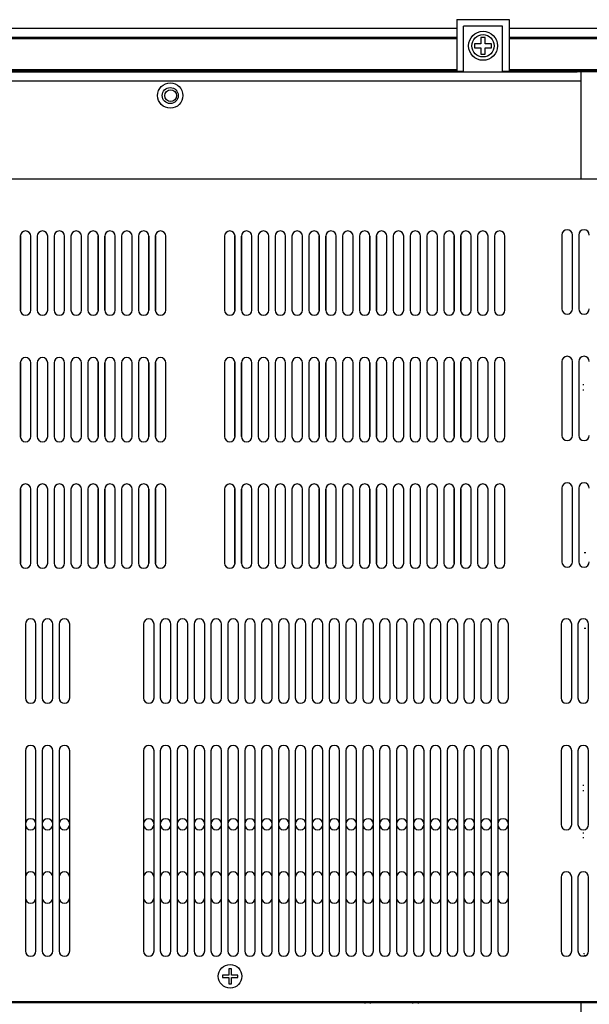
# Model space of a CAD drawing. Extents: x 4 to 74.2, y -80.9 to 9.5.
# Tile 4 of 50: x 20.2 to 26.9, y -70.9 to -59.2. Entities that reach past the tile are written whole.
import ezdxf

# ---------------------------------------------------------------- set-up
doc = ezdxf.new("R2010")
doc.units = 0
doc.header["$LTSCALE"] = 1.87
doc.header["$MEASUREMENT"] = 0
doc.layers.get('0').update_dxf_attribs({"linetype": 'CONTINUOUS'})
doc.layers.add('UNIT', color=7, linetype='CONTINUOUS')

msp = doc.modelspace()

# ---------------------------------------------------------------- linework, layer by layer
at = {"color": 7, "linetype": 'Continuous'}
for p, q in [((25.354, -59.207), (25.354, -59.827)), ((25.354, -59.207), (25.974, -59.207)), ((25.433, -59.827), (25.433, -59.286)), ((25.895, -59.286), (25.433, -59.286)), ((25.895, -59.827), (25.895, -59.286)), ((25.974, -59.207), (25.974, -59.827)), ((25.354, -59.313), (17.874, -59.313)), ((17.874, -59.413), (25.354, -59.413)), ((25.639, -59.417), (25.639, -59.492)), ((25.689, -59.417), (25.639, -59.417)), ((25.689, -59.492), (25.689, -59.417)), ((30.331, -59.313), (25.974, -59.313)), ((25.974, -59.413), (30.261, -59.413)), ((25.354, -59.433), (17.874, -59.433)), ((25.564, -59.492), (25.564, -59.542)), ((25.639, -59.492), (25.564, -59.492)), ((25.764, -59.492), (25.689, -59.492)), ((25.764, -59.542), (25.764, -59.492)), ((30.241, -59.433), (25.974, -59.433)), ((25.564, -59.542), (25.639, -59.542)), ((25.639, -59.542), (25.639, -59.617)), ((25.639, -59.617), (25.689, -59.617)), ((25.689, -59.617), (25.689, -59.542)), ((25.689, -59.542), (25.764, -59.542)), ((14.064, -59.827), (26.778, -59.827)), ((17.874, -59.798), (25.354, -59.798)), ((25.354, -59.813), (17.874, -59.813)), ((25.354, -59.817), (25.433, -59.817)), ((25.895, -59.817), (25.974, -59.817)), ((25.974, -59.798), (29.876, -59.798)), ((29.861, -59.813), (25.974, -59.813)), ((15.613, -59.932), (26.823, -59.932)), ((26.86, -63.538), (26.848, -63.538)), ((26.848, -63.595), (26.86, -63.595)), ((26.863, -65.524), (26.883, -65.524)), ((26.863, -66.424), (26.883, -66.424)), ((26.848, -68.285), (26.86, -68.285)), ((26.848, -68.348), (26.86, -68.348)), ((26.848, -68.848), (26.86, -68.848)), ((26.848, -68.905), (26.86, -68.905)), ((24.263, -70.859), (24.263, -70.871)), ((24.33, -70.871), (24.33, -70.859)), ((24.83, -70.871), (24.83, -70.859)), ((24.893, -70.859), (24.893, -70.871))]:
    msp.add_line(p, q, dxfattribs=at)
for centre, radius in [((25.664, -59.517), 0.172), ((25.664, -59.517), 0.132), ((21.956, -60.107), 0.15), ((21.961, -60.108), 0.07)]:
    msp.add_circle(centre, radius, dxfattribs=at)
msp.add_arc((26.831, -70.275), 0.032, 335.3607, 0, dxfattribs=at)
at = {"layer": 'UNIT', "linetype": 'Continuous'}
for p, q in [((29.71, -59.827), (26.778, -59.827)), ((26.823, -59.827), (26.823, -61.094)), ((15.561, -61.094), (26.823, -61.094)), ((15.561, -61.094), (26.847, -61.094)), ((15.561, -61.094), (29.787, -61.094)), ((20.178, -61.775), (20.178, -62.65)), ((20.179, -61.775), (20.179, -62.65)), ((20.303, -62.65), (20.303, -61.775)), ((20.304, -62.65), (20.304, -61.775)), ((20.378, -61.775), (20.378, -62.65)), ((20.379, -61.775), (20.379, -62.65)), ((20.503, -62.65), (20.503, -61.775)), ((20.504, -62.65), (20.504, -61.775)), ((20.578, -61.775), (20.578, -62.65)), ((20.579, -61.775), (20.579, -62.65)), ((20.703, -62.65), (20.703, -61.775)), ((20.704, -62.65), (20.704, -61.775)), ((20.778, -61.775), (20.778, -62.65)), ((20.779, -61.775), (20.779, -62.65)), ((20.903, -62.65), (20.903, -61.775)), ((20.904, -62.65), (20.904, -61.775)), ((20.978, -61.775), (20.978, -62.65)), ((20.979, -61.775), (20.979, -62.65)), ((21.103, -62.65), (21.103, -61.775)), ((21.104, -62.65), (21.104, -61.775)), ((21.178, -61.775), (21.178, -62.65)), ((21.179, -61.775), (21.179, -62.65)), ((21.303, -62.65), (21.303, -61.775)), ((21.304, -62.65), (21.304, -61.775)), ((21.378, -61.775), (21.378, -62.65)), ((21.379, -61.775), (21.379, -62.65)), ((21.503, -62.65), (21.503, -61.775)), ((21.504, -62.65), (21.504, -61.775)), ((21.578, -61.775), (21.578, -62.65)), ((21.579, -61.775), (21.579, -62.65)), ((21.703, -62.65), (21.703, -61.775)), ((21.704, -62.65), (21.704, -61.775)), ((21.778, -61.775), (21.778, -62.65)), ((21.779, -61.775), (21.779, -62.65)), ((21.903, -62.65), (21.903, -61.775)), ((21.904, -62.65), (21.904, -61.775)), ((22.598, -61.775), (22.598, -62.65)), ((22.599, -61.775), (22.599, -62.65)), ((22.723, -62.65), (22.723, -61.775)), ((22.724, -62.65), (22.724, -61.775)), ((22.798, -61.775), (22.798, -62.65)), ((22.799, -61.775), (22.799, -62.65)), ((22.923, -62.65), (22.923, -61.775)), ((22.924, -62.65), (22.924, -61.775)), ((22.998, -61.775), (22.998, -62.65)), ((22.999, -61.775), (22.999, -62.65)), ((23.123, -62.65), (23.123, -61.775)), ((23.124, -62.65), (23.124, -61.775)), ((23.198, -61.775), (23.198, -62.65)), ((23.199, -61.775), (23.199, -62.65)), ((23.323, -62.65), (23.323, -61.775)), ((23.324, -62.65), (23.324, -61.775)), ((23.398, -61.775), (23.398, -62.65)), ((23.399, -61.775), (23.399, -62.65)), ((23.523, -62.65), (23.523, -61.775)), ((23.524, -62.65), (23.524, -61.775)), ((23.598, -61.775), (23.598, -62.65)), ((23.599, -61.775), (23.599, -62.65)), ((23.723, -62.65), (23.723, -61.775)), ((23.724, -62.65), (23.724, -61.775)), ((23.798, -61.775), (23.798, -62.65)), ((23.799, -61.775), (23.799, -62.65)), ((23.923, -62.65), (23.923, -61.775)), ((23.924, -62.65), (23.924, -61.775)), ((23.998, -61.775), (23.998, -62.65)), ((23.999, -61.775), (23.999, -62.65)), ((24.123, -62.65), (24.123, -61.775)), ((24.124, -62.65), (24.124, -61.775)), ((24.198, -61.775), (24.198, -62.65)), ((24.199, -61.775), (24.199, -62.65)), ((24.323, -62.65), (24.323, -61.775)), ((24.324, -62.65), (24.324, -61.775)), ((24.398, -61.775), (24.398, -62.65)), ((24.399, -61.775), (24.399, -62.65)), ((24.523, -62.65), (24.523, -61.775)), ((24.524, -62.65), (24.524, -61.775)), ((24.598, -61.775), (24.598, -62.65)), ((24.599, -61.775), (24.599, -62.65)), ((24.723, -62.65), (24.723, -61.775)), ((24.724, -62.65), (24.724, -61.775)), ((24.798, -61.775), (24.798, -62.65)), ((24.799, -61.775), (24.799, -62.65)), ((24.923, -62.65), (24.923, -61.775)), ((24.924, -62.65), (24.924, -61.775)), ((24.998, -61.775), (24.998, -62.65)), ((24.999, -61.775), (24.999, -62.65)), ((25.123, -62.65), (25.123, -61.775)), ((25.124, -62.65), (25.124, -61.775)), ((25.198, -61.775), (25.198, -62.65)), ((25.199, -61.775), (25.199, -62.65)), ((25.323, -62.65), (25.323, -61.775)), ((25.324, -62.65), (25.324, -61.775)), ((25.398, -61.775), (25.398, -62.65)), ((25.399, -61.775), (25.399, -62.65)), ((25.523, -62.65), (25.523, -61.775)), ((25.524, -62.65), (25.524, -61.775)), ((25.598, -61.775), (25.598, -62.65)), ((25.599, -61.775), (25.599, -62.65)), ((25.723, -62.65), (25.723, -61.775)), ((25.724, -62.65), (25.724, -61.775)), ((25.798, -61.775), (25.798, -62.65)), ((25.799, -61.775), (25.799, -62.65)), ((25.923, -62.65), (25.923, -61.775)), ((25.924, -62.65), (25.924, -61.775)), ((26.599, -61.761), (26.599, -62.636)), ((26.724, -62.636), (26.724, -61.761)), ((26.799, -61.761), (26.799, -62.636)), ((20.178, -63.275), (20.178, -64.15)), ((20.179, -63.275), (20.179, -64.15)), ((20.303, -64.15), (20.303, -63.275)), ((20.304, -64.15), (20.304, -63.275)), ((20.378, -63.275), (20.378, -64.15)), ((20.379, -63.275), (20.379, -64.15)), ((20.503, -64.15), (20.503, -63.275)), ((20.504, -64.15), (20.504, -63.275)), ((20.578, -63.275), (20.578, -64.15)), ((20.579, -63.275), (20.579, -64.15)), ((20.703, -64.15), (20.703, -63.275)), ((20.704, -64.15), (20.704, -63.275)), ((20.778, -63.275), (20.778, -64.15)), ((20.779, -63.275), (20.779, -64.15)), ((20.903, -64.15), (20.903, -63.275)), ((20.904, -64.15), (20.904, -63.275)), ((20.978, -63.275), (20.978, -64.15)), ((20.979, -63.275), (20.979, -64.15)), ((21.103, -64.15), (21.103, -63.275)), ((21.104, -64.15), (21.104, -63.275)), ((21.178, -63.275), (21.178, -64.15)), ((21.179, -63.275), (21.179, -64.15)), ((21.303, -64.15), (21.303, -63.275)), ((21.304, -64.15), (21.304, -63.275)), ((21.378, -63.275), (21.378, -64.15)), ((21.379, -63.275), (21.379, -64.15)), ((21.503, -64.15), (21.503, -63.275)), ((21.504, -64.15), (21.504, -63.275)), ((21.578, -63.275), (21.578, -64.15)), ((21.579, -63.275), (21.579, -64.15)), ((21.703, -64.15), (21.703, -63.275)), ((21.704, -64.15), (21.704, -63.275)), ((21.778, -63.275), (21.778, -64.15)), ((21.779, -63.275), (21.779, -64.15)), ((21.903, -64.15), (21.903, -63.275)), ((21.904, -64.15), (21.904, -63.275)), ((22.598, -63.275), (22.598, -64.15)), ((22.599, -63.275), (22.599, -64.15)), ((22.723, -64.15), (22.723, -63.275)), ((22.724, -64.15), (22.724, -63.275)), ((22.798, -63.275), (22.798, -64.15)), ((22.799, -63.275), (22.799, -64.15)), ((22.923, -64.15), (22.923, -63.275)), ((22.924, -64.15), (22.924, -63.275)), ((22.998, -63.275), (22.998, -64.15)), ((22.999, -63.275), (22.999, -64.15)), ((23.123, -64.15), (23.123, -63.275)), ((23.124, -64.15), (23.124, -63.275)), ((23.198, -63.275), (23.198, -64.15)), ((23.199, -63.275), (23.199, -64.15)), ((23.323, -64.15), (23.323, -63.275)), ((23.324, -64.15), (23.324, -63.275)), ((23.398, -63.275), (23.398, -64.15)), ((23.399, -63.275), (23.399, -64.15)), ((23.523, -64.15), (23.523, -63.275)), ((23.524, -64.15), (23.524, -63.275)), ((23.598, -63.275), (23.598, -64.15)), ((23.599, -63.275), (23.599, -64.15)), ((23.723, -64.15), (23.723, -63.275)), ((23.724, -64.15), (23.724, -63.275)), ((23.798, -63.275), (23.798, -64.15)), ((23.799, -63.275), (23.799, -64.15)), ((23.923, -64.15), (23.923, -63.275)), ((23.924, -64.15), (23.924, -63.275)), ((23.998, -63.275), (23.998, -64.15)), ((23.999, -63.275), (23.999, -64.15)), ((24.123, -64.15), (24.123, -63.275)), ((24.124, -64.15), (24.124, -63.275)), ((24.198, -63.275), (24.198, -64.15)), ((24.199, -63.275), (24.199, -64.15)), ((24.323, -64.15), (24.323, -63.275)), ((24.324, -64.15), (24.324, -63.275)), ((24.398, -63.275), (24.398, -64.15)), ((24.399, -63.275), (24.399, -64.15)), ((24.523, -64.15), (24.523, -63.275)), ((24.524, -64.15), (24.524, -63.275)), ((24.598, -63.275), (24.598, -64.15)), ((24.599, -63.275), (24.599, -64.15)), ((24.723, -64.15), (24.723, -63.275)), ((24.724, -64.15), (24.724, -63.275)), ((24.798, -63.275), (24.798, -64.15)), ((24.799, -63.275), (24.799, -64.15)), ((24.923, -64.15), (24.923, -63.275)), ((24.924, -64.15), (24.924, -63.275)), ((24.998, -63.275), (24.998, -64.15)), ((24.999, -63.275), (24.999, -64.15)), ((25.123, -64.15), (25.123, -63.275)), ((25.124, -64.15), (25.124, -63.275)), ((25.198, -63.275), (25.198, -64.15)), ((25.199, -63.275), (25.199, -64.15)), ((25.323, -64.15), (25.323, -63.275)), ((25.324, -64.15), (25.324, -63.275)), ((25.398, -63.275), (25.398, -64.15)), ((25.399, -63.275), (25.399, -64.15)), ((25.523, -64.15), (25.523, -63.275)), ((25.524, -64.15), (25.524, -63.275)), ((25.598, -63.275), (25.598, -64.15)), ((25.599, -63.275), (25.599, -64.15)), ((25.723, -64.15), (25.723, -63.275)), ((25.724, -64.15), (25.724, -63.275)), ((25.798, -63.275), (25.798, -64.15)), ((25.799, -63.275), (25.799, -64.15)), ((25.923, -64.15), (25.923, -63.275)), ((25.924, -64.15), (25.924, -63.275)), ((26.599, -63.261), (26.599, -64.136)), ((26.724, -64.136), (26.724, -63.261)), ((26.799, -63.261), (26.799, -64.136)), ((20.178, -64.775), (20.178, -65.65)), ((20.179, -64.775), (20.179, -65.65)), ((20.303, -65.65), (20.303, -64.775)), ((20.304, -65.65), (20.304, -64.775)), ((20.378, -64.775), (20.378, -65.65)), ((20.379, -64.775), (20.379, -65.65)), ((20.503, -65.65), (20.503, -64.775)), ((20.504, -65.65), (20.504, -64.775)), ((20.578, -64.775), (20.578, -65.65)), ((20.579, -64.775), (20.579, -65.65)), ((20.703, -65.65), (20.703, -64.775)), ((20.704, -65.65), (20.704, -64.775)), ((20.778, -64.775), (20.778, -65.65)), ((20.779, -64.775), (20.779, -65.65)), ((20.903, -65.65), (20.903, -64.775)), ((20.904, -65.65), (20.904, -64.775)), ((20.978, -64.775), (20.978, -65.65)), ((20.979, -64.775), (20.979, -65.65)), ((21.103, -65.65), (21.103, -64.775)), ((21.104, -65.65), (21.104, -64.775)), ((21.178, -64.775), (21.178, -65.65)), ((21.179, -64.775), (21.179, -65.65)), ((21.303, -65.65), (21.303, -64.775)), ((21.304, -65.65), (21.304, -64.775)), ((21.378, -64.775), (21.378, -65.65)), ((21.379, -64.775), (21.379, -65.65)), ((21.503, -65.65), (21.503, -64.775)), ((21.504, -65.65), (21.504, -64.775)), ((21.578, -64.775), (21.578, -65.65)), ((21.579, -64.775), (21.579, -65.65)), ((21.703, -65.65), (21.703, -64.775)), ((21.704, -65.65), (21.704, -64.775)), ((21.778, -64.775), (21.778, -65.65)), ((21.779, -64.775), (21.779, -65.65)), ((21.903, -65.65), (21.903, -64.775)), ((21.904, -65.65), (21.904, -64.775)), ((22.598, -64.775), (22.598, -65.65)), ((22.599, -64.775), (22.599, -65.65)), ((22.723, -65.65), (22.723, -64.775)), ((22.724, -65.65), (22.724, -64.775)), ((22.798, -64.775), (22.798, -65.65)), ((22.799, -64.775), (22.799, -65.65)), ((22.923, -65.65), (22.923, -64.775)), ((22.924, -65.65), (22.924, -64.775)), ((22.998, -64.775), (22.998, -65.65)), ((22.999, -64.775), (22.999, -65.65)), ((23.123, -65.65), (23.123, -64.775)), ((23.124, -65.65), (23.124, -64.775)), ((23.198, -64.775), (23.198, -65.65)), ((23.199, -64.775), (23.199, -65.65)), ((23.323, -65.65), (23.323, -64.775)), ((23.324, -65.65), (23.324, -64.775)), ((23.398, -64.775), (23.398, -65.65)), ((23.399, -64.775), (23.399, -65.65)), ((23.523, -65.65), (23.523, -64.775)), ((23.524, -65.65), (23.524, -64.775)), ((23.598, -64.775), (23.598, -65.65)), ((23.599, -64.775), (23.599, -65.65)), ((23.723, -65.65), (23.723, -64.775)), ((23.724, -65.65), (23.724, -64.775)), ((23.798, -64.775), (23.798, -65.65)), ((23.799, -64.775), (23.799, -65.65)), ((23.923, -65.65), (23.923, -64.775)), ((23.924, -65.65), (23.924, -64.775)), ((23.998, -64.775), (23.998, -65.65)), ((23.999, -64.775), (23.999, -65.65)), ((24.123, -65.65), (24.123, -64.775)), ((24.124, -65.65), (24.124, -64.775)), ((24.198, -64.775), (24.198, -65.65)), ((24.199, -64.775), (24.199, -65.65)), ((24.323, -65.65), (24.323, -64.775)), ((24.324, -65.65), (24.324, -64.775)), ((24.398, -64.775), (24.398, -65.65)), ((24.399, -64.775), (24.399, -65.65)), ((24.523, -65.65), (24.523, -64.775)), ((24.524, -65.65), (24.524, -64.775)), ((24.598, -64.775), (24.598, -65.65)), ((24.599, -64.775), (24.599, -65.65)), ((24.723, -65.65), (24.723, -64.775)), ((24.724, -65.65), (24.724, -64.775)), ((24.798, -64.775), (24.798, -65.65)), ((24.799, -64.775), (24.799, -65.65)), ((24.923, -65.65), (24.923, -64.775)), ((24.924, -65.65), (24.924, -64.775)), ((24.998, -64.775), (24.998, -65.65)), ((24.999, -64.775), (24.999, -65.65)), ((25.123, -65.65), (25.123, -64.775)), ((25.124, -65.65), (25.124, -64.775)), ((25.198, -64.775), (25.198, -65.65)), ((25.199, -64.775), (25.199, -65.65)), ((25.323, -65.65), (25.323, -64.775)), ((25.324, -65.65), (25.324, -64.775)), ((25.398, -64.775), (25.398, -65.65)), ((25.399, -64.775), (25.399, -65.65)), ((25.523, -65.65), (25.523, -64.775)), ((25.524, -65.65), (25.524, -64.775)), ((25.598, -64.775), (25.598, -65.65)), ((25.599, -64.775), (25.599, -65.65)), ((25.723, -65.65), (25.723, -64.775)), ((25.724, -65.65), (25.724, -64.775)), ((25.798, -64.775), (25.798, -65.65)), ((25.799, -64.775), (25.799, -65.65)), ((25.923, -65.65), (25.923, -64.775)), ((25.924, -65.65), (25.924, -64.775)), ((26.599, -64.761), (26.599, -65.636)), ((26.724, -65.636), (26.724, -64.761)), ((26.799, -64.761), (26.799, -65.636)), ((20.238, -66.375), (20.238, -67.25)), ((20.364, -67.25), (20.364, -66.375)), ((20.438, -66.375), (20.438, -67.25)), ((20.564, -67.25), (20.564, -66.375)), ((20.638, -66.375), (20.638, -67.25)), ((20.764, -67.25), (20.764, -66.375)), ((21.638, -66.375), (21.638, -67.25)), ((21.764, -67.25), (21.764, -66.375)), ((21.838, -66.375), (21.838, -67.25)), ((21.964, -67.25), (21.964, -66.375)), ((22.038, -66.375), (22.038, -67.25)), ((22.164, -67.25), (22.164, -66.375)), ((22.238, -66.375), (22.238, -67.25)), ((22.364, -67.25), (22.364, -66.375)), ((22.438, -66.375), (22.438, -67.25)), ((22.564, -67.25), (22.564, -66.375)), ((22.638, -66.375), (22.638, -67.25)), ((22.764, -67.25), (22.764, -66.375)), ((22.838, -66.375), (22.838, -67.25)), ((22.964, -67.25), (22.964, -66.375)), ((23.038, -66.375), (23.038, -67.25)), ((23.164, -67.25), (23.164, -66.375)), ((23.238, -66.375), (23.238, -67.25)), ((23.364, -67.25), (23.364, -66.375)), ((23.438, -66.375), (23.438, -67.25)), ((23.564, -67.25), (23.564, -66.375)), ((23.638, -66.375), (23.638, -67.25)), ((23.764, -67.25), (23.764, -66.375)), ((23.838, -66.375), (23.838, -67.25)), ((23.964, -67.25), (23.964, -66.375)), ((24.038, -66.375), (24.038, -67.25)), ((24.164, -67.25), (24.164, -66.375)), ((24.238, -66.375), (24.238, -67.25)), ((24.364, -67.25), (24.364, -66.375)), ((24.438, -66.375), (24.438, -67.25)), ((24.564, -67.25), (24.564, -66.375)), ((24.638, -66.375), (24.638, -67.25)), ((24.764, -67.25), (24.764, -66.375)), ((24.838, -66.375), (24.838, -67.25)), ((24.964, -67.25), (24.964, -66.375)), ((25.038, -66.375), (25.038, -67.25)), ((25.164, -67.25), (25.164, -66.375)), ((25.238, -66.375), (25.238, -67.25)), ((25.364, -67.25), (25.364, -66.375)), ((25.438, -66.375), (25.438, -67.25)), ((25.564, -67.25), (25.564, -66.375)), ((25.638, -66.375), (25.638, -67.25)), ((25.764, -67.25), (25.764, -66.375)), ((25.838, -66.375), (25.838, -67.25)), ((25.964, -67.25), (25.964, -66.375)), ((26.589, -66.375), (26.589, -67.25)), ((26.715, -67.25), (26.715, -66.375)), ((26.789, -66.375), (26.789, -67.25)), ((26.915, -67.25), (26.915, -66.375)), ((20.238, -67.875), (20.238, -68.75)), ((20.364, -68.75), (20.364, -67.875)), ((20.438, -67.875), (20.438, -68.75)), ((20.564, -68.75), (20.564, -67.875)), ((20.638, -67.875), (20.638, -68.75)), ((20.764, -68.75), (20.764, -67.875)), ((21.638, -67.875), (21.638, -68.75)), ((21.764, -68.75), (21.764, -67.875)), ((21.838, -67.875), (21.838, -68.75)), ((21.964, -68.75), (21.964, -67.875)), ((22.038, -67.875), (22.038, -68.75)), ((22.164, -68.75), (22.164, -67.875)), ((22.238, -67.875), (22.238, -68.75)), ((22.364, -68.75), (22.364, -67.875)), ((22.438, -67.875), (22.438, -68.75)), ((22.564, -68.75), (22.564, -67.875)), ((22.638, -67.875), (22.638, -68.75)), ((22.764, -68.75), (22.764, -67.875)), ((22.838, -67.875), (22.838, -68.75)), ((22.964, -68.75), (22.964, -67.875)), ((23.038, -67.875), (23.038, -68.75)), ((23.164, -68.75), (23.164, -67.875)), ((23.238, -67.875), (23.238, -68.75)), ((23.364, -68.75), (23.364, -67.875)), ((23.438, -67.875), (23.438, -68.75)), ((23.564, -68.75), (23.564, -67.875)), ((23.638, -67.875), (23.638, -68.75)), ((23.764, -68.75), (23.764, -67.875)), ((23.838, -67.875), (23.838, -68.75)), ((23.964, -68.75), (23.964, -67.875)), ((24.038, -67.875), (24.038, -68.75)), ((24.164, -68.75), (24.164, -67.875)), ((24.238, -67.875), (24.238, -68.75)), ((24.364, -68.75), (24.364, -67.875)), ((24.438, -67.875), (24.438, -68.75)), ((24.564, -68.75), (24.564, -67.875)), ((24.638, -67.875), (24.638, -68.75)), ((24.764, -68.75), (24.764, -67.875)), ((24.838, -67.875), (24.838, -68.75)), ((24.964, -68.75), (24.964, -67.875)), ((25.038, -67.875), (25.038, -68.75)), ((25.164, -68.75), (25.164, -67.875)), ((25.238, -67.875), (25.238, -68.75)), ((25.364, -68.75), (25.364, -67.875)), ((25.438, -67.875), (25.438, -68.75)), ((25.564, -68.75), (25.564, -67.875)), ((25.638, -67.875), (25.638, -68.75)), ((25.764, -68.75), (25.764, -67.875)), ((25.838, -67.875), (25.838, -68.75)), ((25.964, -68.75), (25.964, -67.875)), ((26.589, -67.875), (26.589, -68.75)), ((26.715, -68.75), (26.715, -67.875)), ((26.789, -67.875), (26.789, -68.75)), ((26.915, -68.75), (26.915, -67.875)), ((20.238, -68.745), (20.238, -69.62)), ((20.364, -69.62), (20.364, -68.745)), ((20.438, -68.745), (20.438, -69.62)), ((20.564, -69.62), (20.564, -68.745)), ((20.638, -68.745), (20.638, -69.62)), ((20.764, -69.62), (20.764, -68.745)), ((21.638, -68.745), (21.638, -69.62)), ((21.764, -69.62), (21.764, -68.745)), ((21.838, -68.745), (21.838, -69.62)), ((21.964, -69.62), (21.964, -68.745)), ((22.038, -68.745), (22.038, -69.62)), ((22.164, -69.62), (22.164, -68.745)), ((22.238, -68.745), (22.238, -69.62)), ((22.364, -69.62), (22.364, -68.745)), ((22.438, -68.745), (22.438, -69.62)), ((22.564, -69.62), (22.564, -68.745)), ((22.638, -68.745), (22.638, -69.62)), ((22.764, -69.62), (22.764, -68.745)), ((22.838, -68.745), (22.838, -69.62)), ((22.964, -69.62), (22.964, -68.745)), ((23.038, -68.745), (23.038, -69.62)), ((23.164, -69.62), (23.164, -68.745)), ((23.238, -68.745), (23.238, -69.62)), ((23.242, -68.769), (23.242, -68.746)), ((23.364, -69.62), (23.364, -68.745)), ((23.438, -68.745), (23.438, -69.62)), ((23.442, -68.769), (23.442, -68.746)), ((23.564, -69.62), (23.564, -68.745)), ((23.638, -68.745), (23.638, -69.62)), ((23.642, -68.769), (23.642, -68.746)), ((23.764, -69.62), (23.764, -68.745)), ((23.838, -68.745), (23.838, -69.62)), ((23.842, -68.769), (23.842, -68.746)), ((23.964, -69.62), (23.964, -68.745)), ((24.038, -68.745), (24.038, -69.62)), ((24.042, -68.769), (24.042, -68.746)), ((24.164, -69.62), (24.164, -68.745)), ((24.238, -68.745), (24.238, -69.62)), ((24.242, -68.769), (24.242, -68.746)), ((24.364, -69.62), (24.364, -68.745)), ((24.438, -68.745), (24.438, -69.62)), ((24.442, -68.769), (24.442, -68.746)), ((24.564, -69.62), (24.564, -68.745)), ((24.638, -68.745), (24.638, -69.62)), ((24.642, -68.769), (24.642, -68.746)), ((24.764, -69.62), (24.764, -68.745)), ((24.838, -68.745), (24.838, -69.62)), ((24.842, -68.769), (24.842, -68.746)), ((24.964, -69.62), (24.964, -68.745)), ((25.038, -68.745), (25.038, -69.62)), ((25.042, -68.769), (25.042, -68.746)), ((25.164, -69.62), (25.164, -68.745)), ((25.238, -68.745), (25.238, -69.62)), ((25.242, -68.769), (25.242, -68.746)), ((25.364, -69.62), (25.364, -68.745)), ((25.438, -68.745), (25.438, -69.62)), ((25.442, -68.769), (25.442, -68.746)), ((25.564, -69.62), (25.564, -68.745)), ((25.638, -68.745), (25.638, -69.62)), ((25.642, -68.769), (25.642, -68.746)), ((25.764, -69.62), (25.764, -68.745)), ((25.838, -68.745), (25.838, -69.62)), ((25.842, -68.769), (25.842, -68.746)), ((25.964, -69.62), (25.964, -68.745)), ((20.238, -69.375), (20.238, -70.25)), ((20.364, -70.25), (20.364, -69.375)), ((20.438, -69.375), (20.438, -70.25)), ((20.564, -70.25), (20.564, -69.375)), ((20.638, -69.375), (20.638, -70.25)), ((20.764, -70.25), (20.764, -69.375)), ((21.638, -69.375), (21.638, -70.25)), ((21.764, -70.25), (21.764, -69.375)), ((21.838, -69.375), (21.838, -70.25)), ((21.964, -70.25), (21.964, -69.375)), ((22.038, -69.375), (22.038, -70.25)), ((22.164, -70.25), (22.164, -69.375)), ((22.238, -69.375), (22.238, -70.25)), ((22.364, -70.25), (22.364, -69.375)), ((22.438, -69.375), (22.438, -70.25)), ((22.564, -70.25), (22.564, -69.375)), ((22.638, -69.375), (22.638, -70.25)), ((22.764, -70.25), (22.764, -69.375)), ((22.838, -69.375), (22.838, -70.25)), ((22.964, -70.25), (22.964, -69.375)), ((23.038, -69.375), (23.038, -70.25)), ((23.164, -70.25), (23.164, -69.375)), ((23.238, -69.375), (23.238, -70.25)), ((23.364, -70.25), (23.364, -69.375)), ((23.438, -69.375), (23.438, -70.25)), ((23.564, -70.25), (23.564, -69.375)), ((23.638, -69.375), (23.638, -70.25)), ((23.764, -70.25), (23.764, -69.375)), ((23.838, -69.375), (23.838, -70.25)), ((23.964, -70.25), (23.964, -69.375)), ((24.038, -69.375), (24.038, -70.25)), ((24.164, -70.25), (24.164, -69.375)), ((24.238, -69.375), (24.238, -70.25)), ((24.364, -70.25), (24.364, -69.375)), ((24.438, -69.375), (24.438, -70.25)), ((24.564, -70.25), (24.564, -69.375)), ((24.638, -69.375), (24.638, -70.25)), ((24.764, -70.25), (24.764, -69.375)), ((24.838, -69.375), (24.838, -70.25)), ((24.964, -70.25), (24.964, -69.375)), ((25.038, -69.375), (25.038, -70.25)), ((25.164, -70.25), (25.164, -69.375)), ((25.238, -69.375), (25.238, -70.25)), ((25.364, -70.25), (25.364, -69.375)), ((25.438, -69.375), (25.438, -70.25)), ((25.564, -70.25), (25.564, -69.375)), ((25.638, -69.375), (25.638, -70.25)), ((25.764, -70.25), (25.764, -69.375)), ((25.838, -69.375), (25.838, -70.25)), ((25.964, -70.25), (25.964, -69.375)), ((26.589, -69.375), (26.589, -70.25)), ((26.715, -70.25), (26.715, -69.375)), ((26.789, -69.375), (26.789, -70.25)), ((26.915, -70.25), (26.915, -69.375)), ((26.848, -70.31), (26.841, -70.31)), ((26.883, -70.307), (26.86, -70.307)), ((22.65, -70.46), (22.65, -70.535)), ((22.68, -70.46), (22.65, -70.46)), ((22.68, -70.535), (22.68, -70.46)), ((22.65, -70.535), (22.575, -70.535)), ((22.575, -70.535), (22.575, -70.565)), ((22.575, -70.565), (22.65, -70.565)), ((22.65, -70.565), (22.65, -70.64)), ((22.755, -70.535), (22.68, -70.535)), ((22.68, -70.565), (22.755, -70.565)), ((22.68, -70.64), (22.68, -70.565)), ((22.755, -70.565), (22.755, -70.535)), ((22.65, -70.64), (22.68, -70.64)), ((15.561, -70.85), (26.841, -70.85)), ((16.109, -70.859), (26.299, -70.859)), ((16.109, -70.859), (29.225, -70.859)), ((16.198, -70.85), (26.821, -70.85)), ((16.205, -70.85), (29.727, -70.85)), ((26.299, -70.859), (26.299, -70.85)), ((26.308, -70.85), (26.333, -70.853)), ((26.395, -70.85), (26.395, -70.859)), ((26.78, -70.859), (26.395, -70.859)), ((26.823, -70.859), (26.823, -72.109)), ((26.835, -70.866), (26.21, -70.866))]:
    msp.add_line(p, q, dxfattribs=at)
msp.add_lwpolyline([(26.333, -70.853), (26.365, -70.858), (26.395, -70.859)], dxfattribs=at)
for centre, radius in [((21.956, -60.107), 0.095), ((22.665, -70.55), 0.14)]:
    msp.add_circle(centre, radius, dxfattribs=at)
for centre, radius, start, end in [((20.241, -61.775), 0.0625, 0, 180), ((20.241, -61.775), 0.0625, 0, 180), ((20.441, -61.775), 0.0625, 0, 180), ((20.441, -61.775), 0.0625, 0, 180), ((20.641, -61.775), 0.0625, 0, 180), ((20.641, -61.775), 0.0625, 0, 180), ((20.841, -61.775), 0.0625, 0, 180), ((20.841, -61.775), 0.0625, 0, 180), ((21.041, -61.775), 0.0625, 0, 180), ((21.041, -61.775), 0.0625, 0, 180), ((21.241, -61.775), 0.0625, 0, 180), ((21.241, -61.775), 0.0625, 0, 180), ((21.441, -61.775), 0.0625, 0, 180), ((21.441, -61.775), 0.0625, 0, 180), ((21.641, -61.775), 0.0625, 0, 180), ((21.641, -61.775), 0.0625, 0, 180), ((21.841, -61.775), 0.0625, 0, 180), ((21.841, -61.775), 0.0625, 0, 180), ((22.661, -61.775), 0.0625, 0, 180), ((22.661, -61.775), 0.0625, 0, 180), ((22.861, -61.775), 0.0625, 0, 180), ((22.861, -61.775), 0.0625, 0, 180), ((23.061, -61.775), 0.0625, 0, 180), ((23.061, -61.775), 0.0625, 0, 180), ((23.261, -61.775), 0.0625, 0, 180), ((23.261, -61.775), 0.0625, 0, 180), ((23.461, -61.775), 0.0625, 0, 180), ((23.461, -61.775), 0.0625, 0, 180), ((23.661, -61.775), 0.0625, 0, 180), ((23.661, -61.775), 0.0625, 0, 180), ((23.861, -61.775), 0.0625, 0, 180), ((23.861, -61.775), 0.0625, 0, 180), ((24.061, -61.775), 0.0625, 0, 180), ((24.061, -61.775), 0.0625, 0, 180), ((24.261, -61.775), 0.0625, 0, 180), ((24.261, -61.775), 0.0625, 0, 180), ((24.461, -61.775), 0.0625, 0, 180), ((24.461, -61.775), 0.0625, 0, 180), ((24.661, -61.775), 0.0625, 0, 180), ((24.661, -61.775), 0.0625, 0, 180), ((24.861, -61.775), 0.0625, 0, 180), ((24.861, -61.775), 0.0625, 0, 180), ((25.061, -61.775), 0.0625, 0, 180), ((25.061, -61.775), 0.0625, 0, 180), ((25.261, -61.775), 0.0625, 0, 180), ((25.261, -61.775), 0.0625, 0, 180), ((25.461, -61.775), 0.0625, 0, 180), ((25.461, -61.775), 0.0625, 0, 180), ((25.661, -61.775), 0.0625, 0, 180), ((25.661, -61.775), 0.0625, 0, 180), ((25.861, -61.775), 0.0625, 0, 180), ((25.861, -61.775), 0.0625, 0, 180), ((26.661, -61.761), 0.0625, 0, 180), ((26.861, -61.761), 0.0625, 0, 180), ((20.241, -62.65), 0.0625, 180, 0), ((20.241, -62.65), 0.0625, 180, 0), ((20.441, -62.65), 0.0625, 180, 0), ((20.441, -62.65), 0.0625, 180, 0), ((20.641, -62.65), 0.0625, 180, 0), ((20.641, -62.65), 0.0625, 180, 0), ((20.841, -62.65), 0.0625, 180, 0), ((20.841, -62.65), 0.0625, 180, 0), ((21.041, -62.65), 0.0625, 180, 0), ((21.041, -62.65), 0.0625, 180, 0), ((21.241, -62.65), 0.0625, 180, 360), ((21.241, -62.65), 0.0625, 180, 0), ((21.441, -62.65), 0.0625, 180, 0), ((21.441, -62.65), 0.0625, 180, 0), ((21.641, -62.65), 0.0625, 180, 0), ((21.641, -62.65), 0.0625, 180, 0), ((21.841, -62.65), 0.0625, 180, 0), ((21.841, -62.65), 0.0625, 180, 0), ((22.661, -62.65), 0.0625, 180, 0), ((22.661, -62.65), 0.0625, 180, 0), ((22.861, -62.65), 0.0625, 180, 0), ((22.861, -62.65), 0.0625, 180, 0), ((23.061, -62.65), 0.0625, 180, 0), ((23.061, -62.65), 0.0625, 180, 0), ((23.261, -62.65), 0.0625, 180, 0), ((23.261, -62.65), 0.0625, 180, 0), ((23.461, -62.65), 0.0625, 180, 0), ((23.461, -62.65), 0.0625, 180, 0), ((23.661, -62.65), 0.0625, 180, 0), ((23.661, -62.65), 0.0625, 180, 0), ((23.861, -62.65), 0.0625, 180, 0), ((23.861, -62.65), 0.0625, 180, 0), ((24.061, -62.65), 0.0625, 180, 0), ((24.061, -62.65), 0.0625, 180, 0), ((24.261, -62.65), 0.0625, 180, 0), ((24.261, -62.65), 0.0625, 180, 0), ((24.461, -62.65), 0.0625, 180, 0), ((24.461, -62.65), 0.0625, 180, 0), ((24.661, -62.65), 0.0625, 180, 0), ((24.661, -62.65), 0.0625, 180, 0), ((24.861, -62.65), 0.0625, 180, 0), ((24.861, -62.65), 0.0625, 180, 0), ((25.061, -62.65), 0.0625, 180, 0), ((25.061, -62.65), 0.0625, 180, 0), ((25.261, -62.65), 0.0625, 180, 0), ((25.261, -62.65), 0.0625, 180, 0), ((25.461, -62.65), 0.0625, 180, 0), ((25.461, -62.65), 0.0625, 180, 0), ((25.661, -62.65), 0.0625, 180, 0), ((25.661, -62.65), 0.0625, 180, 0), ((25.861, -62.65), 0.0625, 180, 0), ((25.861, -62.65), 0.0625, 180, 0), ((26.661, -62.636), 0.0625, 180, 0), ((26.861, -62.636), 0.0625, 180, 0), ((20.241, -63.275), 0.0625, 0, 180), ((20.241, -63.275), 0.0625, 0, 180), ((20.441, -63.275), 0.0625, 0, 180), ((20.441, -63.275), 0.0625, 0, 180), ((20.641, -63.275), 0.0625, 0, 180), ((20.641, -63.275), 0.0625, 0, 180), ((20.841, -63.275), 0.0625, 0, 180), ((20.841, -63.275), 0.0625, 0, 180), ((21.041, -63.275), 0.0625, 0, 180), ((21.041, -63.275), 0.0625, 0, 180), ((21.241, -63.275), 0.0625, 0, 180), ((21.241, -63.275), 0.0625, 0, 180), ((21.441, -63.275), 0.0625, 0, 180), ((21.441, -63.275), 0.0625, 0, 180), ((21.641, -63.275), 0.0625, 0, 180), ((21.641, -63.275), 0.0625, 0, 180), ((21.841, -63.275), 0.0625, 0, 180), ((21.841, -63.275), 0.0625, 0, 180), ((22.661, -63.275), 0.0625, 0, 180), ((22.661, -63.275), 0.0625, 0, 180), ((22.861, -63.275), 0.0625, 0, 180), ((22.861, -63.275), 0.0625, 0, 180), ((23.061, -63.275), 0.0625, 0, 180), ((23.061, -63.275), 0.0625, 0, 180), ((23.261, -63.275), 0.0625, 0, 180), ((23.261, -63.275), 0.0625, 0, 180), ((23.461, -63.275), 0.0625, 0, 180), ((23.461, -63.275), 0.0625, 0, 180), ((23.661, -63.275), 0.0625, 0, 180), ((23.661, -63.275), 0.0625, 0, 180), ((23.861, -63.275), 0.0625, 0, 180), ((23.861, -63.275), 0.0625, 0, 180), ((24.061, -63.275), 0.0625, 0, 180), ((24.061, -63.275), 0.0625, 0, 180), ((24.261, -63.275), 0.0625, 0, 180), ((24.261, -63.275), 0.0625, 0, 180), ((24.461, -63.275), 0.0625, 0, 180), ((24.461, -63.275), 0.0625, 0, 180), ((24.661, -63.275), 0.0625, 0, 180), ((24.661, -63.275), 0.0625, 0, 180), ((24.861, -63.275), 0.0625, 0, 180), ((24.861, -63.275), 0.0625, 0, 180), ((25.061, -63.275), 0.0625, 0, 180), ((25.061, -63.275), 0.0625, 0, 180), ((25.261, -63.275), 0.0625, 0, 180), ((25.261, -63.275), 0.0625, 0, 180), ((25.461, -63.275), 0.0625, 0, 180), ((25.461, -63.275), 0.0625, 0, 180), ((25.661, -63.275), 0.0625, 0, 180), ((25.661, -63.275), 0.0625, 0, 180), ((25.861, -63.275), 0.0625, 0, 180), ((25.861, -63.275), 0.0625, 0, 180), ((26.661, -63.261), 0.0625, 0, 180), ((26.861, -63.261), 0.0625, 0, 180), ((20.241, -64.15), 0.0625, 180, 0), ((20.241, -64.15), 0.0625, 180, 0), ((20.441, -64.15), 0.0625, 180, 0), ((20.441, -64.15), 0.0625, 180, 0), ((20.641, -64.15), 0.0625, 180, 0), ((20.641, -64.15), 0.0625, 180, 0), ((20.841, -64.15), 0.0625, 180, 0), ((20.841, -64.15), 0.0625, 180, 0), ((21.041, -64.15), 0.0625, 180, 0), ((21.041, -64.15), 0.0625, 180, 0), ((21.241, -64.15), 0.0625, 180, 0), ((21.241, -64.15), 0.0625, 180, 0), ((21.441, -64.15), 0.0625, 180, 0), ((21.441, -64.15), 0.0625, 180, 0), ((21.641, -64.15), 0.0625, 180, 0), ((21.641, -64.15), 0.0625, 180, 0), ((21.841, -64.15), 0.0625, 180, 0), ((21.841, -64.15), 0.0625, 180, 0), ((22.661, -64.15), 0.0625, 180, 0), ((22.661, -64.15), 0.0625, 180, 0), ((22.861, -64.15), 0.0625, 180, 0), ((22.861, -64.15), 0.0625, 180, 0), ((23.061, -64.15), 0.0625, 180, 0), ((23.061, -64.15), 0.0625, 180, 0), ((23.261, -64.15), 0.0625, 180, 0), ((23.261, -64.15), 0.0625, 180, 0), ((23.461, -64.15), 0.0625, 180, 0), ((23.461, -64.15), 0.0625, 180, 0), ((23.661, -64.15), 0.0625, 180, 0), ((23.661, -64.15), 0.0625, 180, 0), ((23.861, -64.15), 0.0625, 180, 0), ((23.861, -64.15), 0.0625, 180, 0), ((24.061, -64.15), 0.0625, 180, 0), ((24.061, -64.15), 0.0625, 180, 0), ((24.261, -64.15), 0.0625, 180, 0), ((24.261, -64.15), 0.0625, 180, 0), ((24.461, -64.15), 0.0625, 180, 0), ((24.461, -64.15), 0.0625, 180, 0), ((24.661, -64.15), 0.0625, 180, 0), ((24.661, -64.15), 0.0625, 180, 0), ((24.861, -64.15), 0.0625, 180, 0), ((24.861, -64.15), 0.0625, 180, 0), ((25.061, -64.15), 0.0625, 180, 0), ((25.061, -64.15), 0.0625, 180, 0), ((25.261, -64.15), 0.0625, 180, 0), ((25.261, -64.15), 0.0625, 180, 0), ((25.461, -64.15), 0.0625, 180, 0), ((25.461, -64.15), 0.0625, 180, 0), ((25.661, -64.15), 0.0625, 180, 0), ((25.661, -64.15), 0.0625, 180, 0), ((25.861, -64.15), 0.0625, 180, 0), ((25.861, -64.15), 0.0625, 180, 0), ((26.661, -64.136), 0.0625, 180, 0), ((26.861, -64.136), 0.0625, 180, 0), ((20.241, -64.775), 0.0625, 0, 180), ((20.241, -64.775), 0.0625, 0, 180), ((20.441, -64.775), 0.0625, 0, 180), ((20.441, -64.775), 0.0625, 0, 180), ((20.641, -64.775), 0.0625, 0, 180), ((20.641, -64.775), 0.0625, 0, 180), ((20.841, -64.775), 0.0625, 0, 180), ((20.841, -64.775), 0.0625, 0, 180), ((21.041, -64.775), 0.0625, 0, 180), ((21.041, -64.775), 0.0625, 0, 180), ((21.241, -64.775), 0.0625, 0, 180), ((21.241, -64.775), 0.0625, 0, 180), ((21.441, -64.775), 0.0625, 0, 180), ((21.441, -64.775), 0.0625, 0, 180), ((21.641, -64.775), 0.0625, 0, 180), ((21.641, -64.775), 0.0625, 0, 180), ((21.841, -64.775), 0.0625, 0, 180), ((21.841, -64.775), 0.0625, 0, 180), ((22.661, -64.775), 0.0625, 0, 180), ((22.661, -64.775), 0.0625, 0, 180), ((22.861, -64.775), 0.0625, 0, 180), ((22.861, -64.775), 0.0625, 0, 180), ((23.061, -64.775), 0.0625, 0, 180), ((23.061, -64.775), 0.0625, 0, 180), ((23.261, -64.775), 0.0625, 0, 180), ((23.261, -64.775), 0.0625, 0, 180), ((23.461, -64.775), 0.0625, 0, 180), ((23.461, -64.775), 0.0625, 0, 180), ((23.661, -64.775), 0.0625, 0, 180), ((23.661, -64.775), 0.0625, 0, 180), ((23.861, -64.775), 0.0625, 0, 180), ((23.861, -64.775), 0.0625, 0, 180), ((24.061, -64.775), 0.0625, 0, 180), ((24.061, -64.775), 0.0625, 0, 180), ((24.261, -64.775), 0.0625, 0, 180), ((24.261, -64.775), 0.0625, 0, 180), ((24.461, -64.775), 0.0625, 0, 180), ((24.461, -64.775), 0.0625, 0, 180), ((24.661, -64.775), 0.0625, 0, 180), ((24.661, -64.775), 0.0625, 0, 180), ((24.861, -64.775), 0.0625, 0, 180), ((24.861, -64.775), 0.0625, 0, 180), ((25.061, -64.775), 0.0625, 0, 180), ((25.061, -64.775), 0.0625, 0, 180), ((25.261, -64.775), 0.0625, 0, 180), ((25.261, -64.775), 0.0625, 0, 180), ((25.461, -64.775), 0.0625, 0, 180), ((25.461, -64.775), 0.0625, 0, 180), ((25.661, -64.775), 0.0625, 0, 180), ((25.661, -64.775), 0.0625, 0, 180), ((25.861, -64.775), 0.0625, 0, 180), ((25.861, -64.775), 0.0625, 0, 180), ((26.661, -64.761), 0.0625, 0, 180), ((26.861, -64.761), 0.0625, 0, 180), ((20.241, -65.65), 0.0625, 180, 0), ((20.241, -65.65), 0.0625, 180, 0), ((20.441, -65.65), 0.0625, 180, 0), ((20.441, -65.65), 0.0625, 180, 0), ((20.641, -65.65), 0.0625, 180, 0), ((20.641, -65.65), 0.0625, 180, 0), ((20.841, -65.65), 0.0625, 180, 0), ((20.841, -65.65), 0.0625, 180, 0), ((21.041, -65.65), 0.0625, 180, 0), ((21.041, -65.65), 0.0625, 180, 0), ((21.241, -65.65), 0.0625, 180, 0), ((21.241, -65.65), 0.0625, 180, 0), ((21.441, -65.65), 0.0625, 180, 0), ((21.441, -65.65), 0.0625, 180, 0), ((21.641, -65.65), 0.0625, 180, 0), ((21.641, -65.65), 0.0625, 180, 0), ((21.841, -65.65), 0.0625, 180, 0), ((21.841, -65.65), 0.0625, 180, 0), ((22.661, -65.65), 0.0625, 180, 0), ((22.661, -65.65), 0.0625, 180, 0), ((22.861, -65.65), 0.0625, 180, 0), ((22.861, -65.65), 0.0625, 180, 0), ((23.061, -65.65), 0.0625, 180, 0), ((23.061, -65.65), 0.0625, 180, 0), ((23.261, -65.65), 0.0625, 180, 0), ((23.261, -65.65), 0.0625, 180, 0), ((23.461, -65.65), 0.0625, 180, 0), ((23.461, -65.65), 0.0625, 180, 0), ((23.661, -65.65), 0.0625, 180, 0), ((23.661, -65.65), 0.0625, 180, 0), ((23.861, -65.65), 0.0625, 180, 0), ((23.861, -65.65), 0.0625, 180, 0), ((24.061, -65.65), 0.0625, 180, 0), ((24.061, -65.65), 0.0625, 180, 0), ((24.261, -65.65), 0.0625, 180, 0), ((24.261, -65.65), 0.0625, 180, 0), ((24.461, -65.65), 0.0625, 180, 0), ((24.461, -65.65), 0.0625, 180, 0), ((24.661, -65.65), 0.0625, 180, 0), ((24.661, -65.65), 0.0625, 180, 0), ((24.861, -65.65), 0.0625, 180, 0), ((24.861, -65.65), 0.0625, 180, 0), ((25.061, -65.65), 0.0625, 180, 0), ((25.061, -65.65), 0.0625, 180, 0), ((25.261, -65.65), 0.0625, 180, 0), ((25.261, -65.65), 0.0625, 180, 0), ((25.461, -65.65), 0.0625, 180, 0), ((25.461, -65.65), 0.0625, 180, 0), ((25.661, -65.65), 0.0625, 180, 0), ((25.661, -65.65), 0.0625, 180, 0), ((25.861, -65.65), 0.0625, 180, 0), ((25.861, -65.65), 0.0625, 180, 0), ((26.661, -65.636), 0.0625, 180, 0), ((26.861, -65.636), 0.0625, 180, 0), ((20.301, -66.375), 0.063, 0, 180), ((20.501, -66.375), 0.063, 0, 180), ((20.701, -66.375), 0.063, 0, 180), ((21.701, -66.375), 0.063, 0, 180), ((21.901, -66.375), 0.063, 0, 180), ((22.101, -66.375), 0.063, 0, 180), ((22.301, -66.375), 0.063, 0, 180), ((22.501, -66.375), 0.063, 0, 180), ((22.701, -66.375), 0.063, 0, 180), ((22.901, -66.375), 0.063, 0, 180), ((23.101, -66.375), 0.063, 0, 180), ((23.301, -66.375), 0.063, 0, 180), ((23.501, -66.375), 0.063, 0, 180), ((23.701, -66.375), 0.063, 0, 180), ((23.901, -66.375), 0.063, 0, 180), ((24.101, -66.375), 0.063, 0, 180), ((24.301, -66.375), 0.063, 0, 180), ((24.501, -66.375), 0.063, 0, 180), ((24.701, -66.375), 0.063, 0, 180), ((24.901, -66.375), 0.063, 0, 180), ((25.101, -66.375), 0.063, 0, 180), ((25.301, -66.375), 0.063, 0, 180), ((25.501, -66.375), 0.063, 0, 180), ((25.701, -66.375), 0.063, 0, 180), ((25.901, -66.375), 0.063, 0, 180), ((26.652, -66.375), 0.063, 0, 180), ((26.852, -66.375), 0.063, 0, 180), ((20.301, -67.25), 0.063, 180, 0), ((20.501, -67.25), 0.063, 180, 0), ((20.701, -67.25), 0.063, 180, 0), ((21.701, -67.25), 0.063, 180, 0), ((21.901, -67.25), 0.063, 180, 0), ((22.101, -67.25), 0.063, 180, 0), ((22.301, -67.25), 0.063, 180, 0), ((22.501, -67.25), 0.063, 180, 0), ((22.701, -67.25), 0.063, 180, 0), ((22.901, -67.25), 0.063, 180, 0), ((23.101, -67.25), 0.063, 180, 0), ((23.301, -67.25), 0.063, 180, 0), ((23.501, -67.25), 0.063, 180, 0), ((23.701, -67.25), 0.063, 180, 0), ((23.901, -67.25), 0.063, 180, 0), ((24.101, -67.25), 0.063, 180, 0), ((24.301, -67.25), 0.063, 180, 0), ((24.501, -67.25), 0.063, 180, 0), ((24.701, -67.25), 0.063, 180, 0), ((24.901, -67.25), 0.063, 180, 0), ((25.101, -67.25), 0.063, 180, 0), ((25.301, -67.25), 0.063, 180, 0), ((25.501, -67.25), 0.063, 180, 0), ((25.701, -67.25), 0.063, 180, 0), ((25.901, -67.25), 0.063, 180, 0), ((26.652, -67.25), 0.063, 180, 360), ((26.852, -67.25), 0.063, 180, 360), ((20.301, -67.875), 0.063, 0, 180), ((20.501, -67.875), 0.063, 0, 180), ((20.701, -67.875), 0.063, 0, 180), ((21.701, -67.875), 0.063, 0, 180), ((21.901, -67.875), 0.063, 0, 180), ((22.101, -67.875), 0.063, 0, 180), ((22.301, -67.875), 0.063, 0, 180), ((22.501, -67.875), 0.063, 0, 180), ((22.701, -67.875), 0.063, 0, 180), ((22.901, -67.875), 0.063, 0, 180), ((23.101, -67.875), 0.063, 0, 180), ((23.301, -67.875), 0.063, 0, 180), ((23.501, -67.875), 0.063, 0, 180), ((23.701, -67.875), 0.063, 0, 180), ((23.901, -67.875), 0.063, 0, 180), ((24.101, -67.875), 0.063, 0, 180), ((24.301, -67.875), 0.063, 0, 180), ((24.501, -67.875), 0.063, 0, 180), ((24.701, -67.875), 0.063, 0, 180), ((24.901, -67.875), 0.063, 0, 180), ((25.101, -67.875), 0.063, 0, 180), ((25.301, -67.875), 0.063, 0, 180), ((25.501, -67.875), 0.063, 0, 180), ((25.701, -67.875), 0.063, 0, 180), ((25.901, -67.875), 0.063, 0, 180), ((26.652, -67.875), 0.063, 0, 180), ((26.852, -67.875), 0.063, 0, 180), ((20.301, -68.745), 0.063, 0, 180), ((20.301, -68.75), 0.063, 180, 0), ((20.501, -68.745), 0.063, 0, 180), ((20.501, -68.75), 0.063, 180, 0), ((20.701, -68.745), 0.063, 0, 180), ((20.701, -68.75), 0.063, 180, 0), ((21.701, -68.745), 0.063, 0, 180), ((21.701, -68.75), 0.063, 180, 0), ((21.901, -68.745), 0.063, 0, 180), ((21.901, -68.75), 0.063, 180, 0), ((22.101, -68.745), 0.063, 0, 180), ((22.101, -68.75), 0.063, 180, 0), ((22.301, -68.745), 0.063, 0, 180), ((22.301, -68.75), 0.063, 180, 0), ((22.501, -68.745), 0.063, 0, 180), ((22.501, -68.75), 0.063, 180, 0), ((22.701, -68.745), 0.063, 0, 180), ((22.701, -68.75), 0.063, 180, 0), ((22.901, -68.745), 0.063, 0, 180), ((22.901, -68.75), 0.063, 180, 0), ((23.101, -68.745), 0.063, 0, 180), ((23.101, -68.75), 0.063, 180, 0), ((23.301, -68.745), 0.063, 0, 180), ((23.301, -68.75), 0.063, 180, 0), ((23.501, -68.745), 0.063, 0, 180), ((23.501, -68.75), 0.063, 180, 0), ((23.701, -68.745), 0.063, 0, 180), ((23.701, -68.75), 0.063, 180, 0), ((23.901, -68.745), 0.063, 0, 180), ((23.901, -68.75), 0.063, 180, 0), ((24.101, -68.745), 0.063, 0, 180), ((24.101, -68.75), 0.063, 180, 0), ((24.301, -68.745), 0.063, 0, 180), ((24.301, -68.75), 0.063, 180, 0), ((24.501, -68.745), 0.063, 0, 180), ((24.501, -68.75), 0.063, 180, 0), ((24.701, -68.745), 0.063, 0, 180), ((24.701, -68.75), 0.063, 180, 0), ((24.901, -68.745), 0.063, 0, 180), ((24.901, -68.75), 0.063, 180, 0), ((25.101, -68.745), 0.063, 0, 180), ((25.101, -68.75), 0.063, 180, 0), ((25.301, -68.745), 0.063, 0, 180), ((25.301, -68.75), 0.063, 180, 0), ((25.501, -68.745), 0.063, 0, 180), ((25.501, -68.75), 0.063, 180, 0), ((25.701, -68.745), 0.063, 0, 180), ((25.701, -68.75), 0.063, 180, 0), ((25.901, -68.745), 0.063, 0, 180), ((25.901, -68.75), 0.063, 180, 0), ((26.652, -68.75), 0.063, 180, 360), ((26.852, -68.75), 0.063, 180, 360), ((20.301, -69.375), 0.063, 0, 180), ((20.501, -69.375), 0.063, 0, 180), ((20.701, -69.375), 0.063, 0, 180), ((21.701, -69.375), 0.063, 0, 180), ((21.901, -69.375), 0.063, 0, 180), ((22.101, -69.375), 0.063, 0, 180), ((22.301, -69.375), 0.063, 0, 180), ((22.501, -69.375), 0.063, 0, 180), ((22.701, -69.375), 0.063, 0, 180), ((22.901, -69.375), 0.063, 0, 180), ((23.101, -69.375), 0.063, 0, 180), ((23.301, -69.375), 0.063, 0, 180), ((23.501, -69.375), 0.063, 0, 180), ((23.701, -69.375), 0.063, 0, 180), ((23.901, -69.375), 0.063, 0, 180), ((24.101, -69.375), 0.063, 0, 180), ((24.301, -69.375), 0.063, 0, 180), ((24.501, -69.375), 0.063, 0, 180), ((24.701, -69.375), 0.063, 0, 180), ((24.901, -69.375), 0.063, 0, 180), ((25.101, -69.375), 0.063, 0, 180), ((25.301, -69.375), 0.063, 0, 180), ((25.501, -69.375), 0.063, 0, 180), ((25.701, -69.375), 0.063, 0, 180), ((25.901, -69.375), 0.063, 0, 180), ((26.652, -69.375), 0.063, 0, 180), ((26.852, -69.375), 0.063, 0, 180), ((20.301, -69.62), 0.063, 180, 0), ((20.501, -69.62), 0.063, 180, 0), ((20.701, -69.62), 0.063, 180, 0), ((21.701, -69.62), 0.063, 180, 0), ((21.901, -69.62), 0.063, 180, 0), ((22.101, -69.62), 0.063, 180, 0), ((22.301, -69.62), 0.063, 180, 0), ((22.501, -69.62), 0.063, 180, 0), ((22.701, -69.62), 0.063, 180, 0), ((22.901, -69.62), 0.063, 180, 0), ((23.101, -69.62), 0.063, 180, 0), ((23.301, -69.62), 0.063, 180, 0), ((23.501, -69.62), 0.063, 180, 0), ((23.701, -69.62), 0.063, 180, 0), ((23.901, -69.62), 0.063, 180, 0), ((24.101, -69.62), 0.063, 180, 0), ((24.301, -69.62), 0.063, 180, 0), ((24.501, -69.62), 0.063, 180, 0), ((24.701, -69.62), 0.063, 180, 0), ((24.901, -69.62), 0.063, 180, 0), ((25.101, -69.62), 0.063, 180, 0), ((25.301, -69.62), 0.063, 180, 0), ((25.501, -69.62), 0.063, 180, 0), ((25.701, -69.62), 0.063, 180, 0), ((25.901, -69.62), 0.063, 180, 0), ((20.301, -70.25), 0.063, 180, 0), ((20.501, -70.25), 0.063, 180, 0), ((20.701, -70.25), 0.063, 180, 0), ((21.701, -70.25), 0.063, 180, 0), ((21.901, -70.25), 0.063, 180, 0), ((22.101, -70.25), 0.063, 180, 0), ((22.301, -70.25), 0.063, 180, 0), ((22.501, -70.25), 0.063, 180, 0), ((22.701, -70.25), 0.063, 180, 0), ((22.901, -70.25), 0.063, 180, 0), ((23.101, -70.25), 0.063, 180, 0), ((23.301, -70.25), 0.063, 180, 0), ((23.501, -70.25), 0.063, 180, 0), ((23.701, -70.25), 0.063, 180, 0), ((23.901, -70.25), 0.063, 180, 0), ((24.101, -70.25), 0.063, 180, 0), ((24.301, -70.25), 0.063, 180, 0), ((24.501, -70.25), 0.063, 180, 0), ((24.701, -70.25), 0.063, 180, 0), ((24.901, -70.25), 0.063, 180, 0), ((25.101, -70.25), 0.063, 180, 0), ((25.301, -70.25), 0.063, 180, 0), ((25.501, -70.25), 0.063, 180, 0), ((25.701, -70.25), 0.063, 180, 0), ((25.901, -70.25), 0.063, 180, 0), ((26.652, -70.25), 0.063, 180, 0), ((26.852, -70.25), 0.063, 180, 0)]:
    msp.add_arc(centre, radius, start, end, dxfattribs=at)

doc.saveas('drawing.dxf')
